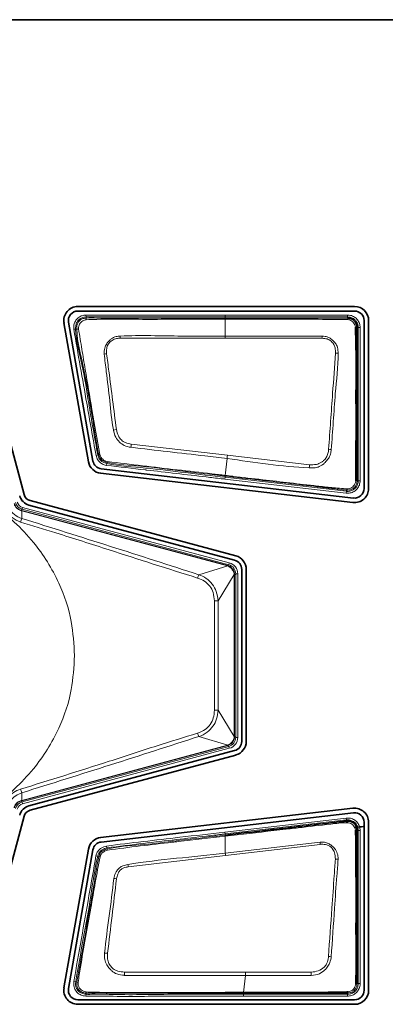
# Model space of a CAD drawing. Header units: millimetres. Extents: x 0 to 1118, y 0 to 864.
# Tile 130 of 200: x 799.18 to 805.65, y 431.66 to 449.07. Entities that reach past the tile are written whole.
import ezdxf

# ---------------------------------------------------------------- set-up
doc = ezdxf.new("R2010")
doc.units = ezdxf.units.MM

msp = doc.modelspace()

# ---------------------------------------------------------------- linework, layer by layer
at = {"color": 7, "linetype": 'Continuous', "lineweight": 35}
for p, q in [((773.486, 449.066), (811.62, 449.066)), ((805.11, 443.996), (800.211, 443.996)), ((800.211, 443.915), (805.11, 443.915)), ((799.259, 440.671), (798.418, 443.811)), ((804.986, 443.791), (804.986, 443.791)), ((805.278, 443.747), (805.278, 440.777)), ((805.358, 440.777), (805.358, 443.747)), ((799.966, 443.704), (800.399, 441.25)), ((800.478, 441.264), (800.045, 443.718)), ((805.09, 440.61), (800.624, 441.127)), ((800.615, 441.047), (805.081, 440.53)), ((799.346, 440.486), (802.986, 439.511)), ((803.007, 439.588), (799.367, 440.564)), ((799.208, 440.394), (799.221, 440.391)), ((803.111, 439.348), (803.111, 436.306)), ((803.191, 436.306), (803.191, 439.348)), ((802.986, 436.144), (799.346, 435.168)), ((799.367, 435.091), (803.007, 436.066)), ((805.081, 435.125), (800.615, 434.608)), ((800.624, 434.528), (805.09, 435.045)), ((798.418, 431.843), (799.259, 434.983)), ((804.967, 434.899), (804.967, 434.899)), ((804.967, 434.899), (804.98, 434.87)), ((805.278, 434.878), (805.278, 431.907)), ((805.358, 431.907), (805.358, 434.878)), ((800.399, 434.404), (799.966, 431.95)), ((800.045, 431.936), (800.478, 434.39)), ((805.153, 432.024), (805.153, 432.024)), ((805.11, 431.739), (800.211, 431.739)), ((802.82, 431.868), (802.82, 431.868)), ((802.82, 431.857), (802.82, 431.868)), ((802.82, 431.857), (802.82, 431.857)), ((800.211, 431.659), (805.11, 431.659))]:
    msp.add_line(p, q, dxfattribs=at)
at = {"color": 7, "linetype": 'Continuous', "lineweight": 18}
for p, q in [((800.354, 443.845), (800.356, 443.811)), ((800.356, 443.811), (800.358, 443.791)), ((802.82, 443.811), (802.82, 443.845)), ((802.82, 443.845), (804.986, 443.845)), ((802.82, 443.791), (802.82, 443.811)), ((804.986, 443.811), (802.82, 443.811)), ((802.82, 443.791), (802.82, 443.77)), ((802.82, 443.473), (802.82, 443.77)), ((804.986, 443.811), (804.986, 443.845)), ((804.986, 443.791), (804.986, 443.811)), ((800.138, 443.593), (800.171, 443.594)), ((800.191, 443.595), (800.171, 443.594)), ((805.174, 443.624), (805.153, 443.624)), ((805.174, 440.915), (805.174, 443.624)), ((805.174, 443.624), (805.207, 443.624)), ((805.207, 443.624), (805.207, 440.915)), ((802.82, 443.436), (802.82, 443.473)), ((804.532, 443.434), (802.82, 443.436)), ((801.158, 441.563), (802.86, 441.366)), ((800.533, 441.362), (800.565, 441.371)), ((800.565, 441.371), (800.585, 441.376)), ((802.821, 441.009), (802.853, 441.309)), ((802.86, 441.366), (804.31, 441.199)), ((800.719, 441.187), (800.726, 441.219)), ((800.73, 441.239), (800.726, 441.219)), ((802.813, 440.944), (802.817, 440.977)), ((804.961, 440.696), (802.813, 440.944)), ((802.82, 440.998), (802.817, 440.977)), ((802.817, 440.977), (804.965, 440.729)), ((802.82, 441.01), (802.821, 441.009)), ((802.82, 440.998), (802.82, 440.998)), ((802.82, 440.998), (802.82, 440.998)), ((805.153, 440.915), (805.174, 440.915)), ((805.174, 440.915), (805.207, 440.915)), ((804.965, 440.729), (804.961, 440.696)), ((804.965, 440.729), (804.967, 440.749)), ((799.233, 440.443), (799.225, 440.411)), ((799.233, 440.443), (802.892, 439.463)), ((799.225, 440.411), (799.208, 440.394)), ((799.219, 440.384), (799.221, 440.391)), ((799.219, 440.384), (799.22, 440.249)), ((802.861, 439.408), (799.219, 440.384)), ((799.221, 440.391), (802.863, 439.415)), ((802.884, 439.431), (799.225, 440.411)), ((802.352, 439.254), (802.863, 439.408)), ((802.861, 439.408), (802.863, 439.415)), ((802.863, 439.415), (802.884, 439.431)), ((802.892, 439.463), (802.884, 439.431)), ((802.98, 439.256), (802.692, 438.791)), ((802.98, 436.394), (802.98, 439.254)), ((802.98, 439.254), (802.986, 439.254)), ((803.007, 439.27), (802.986, 439.254)), ((802.986, 439.254), (802.986, 436.394)), ((803.007, 436.378), (803.007, 439.27)), ((803.041, 439.27), (803.007, 439.27)), ((803.041, 439.27), (803.041, 436.378)), ((802.692, 438.791), (802.692, 436.857)), ((802.692, 436.857), (802.98, 436.392)), ((799.219, 435.263), (802.861, 436.239)), ((802.863, 436.24), (802.352, 436.393)), ((802.861, 436.239), (802.863, 436.233)), ((802.98, 436.394), (802.986, 436.394)), ((802.986, 436.394), (803.007, 436.378)), ((803.041, 436.378), (803.007, 436.378)), ((802.863, 436.233), (799.221, 435.257)), ((799.225, 435.237), (802.884, 436.217)), ((802.892, 436.185), (799.233, 435.204)), ((802.884, 436.217), (802.863, 436.233)), ((802.884, 436.217), (802.892, 436.185)), ((799.22, 435.398), (799.219, 435.263)), ((799.221, 435.257), (799.208, 435.253)), ((799.208, 435.253), (799.225, 435.237)), ((799.219, 435.263), (799.221, 435.257)), ((799.225, 435.237), (799.233, 435.204)), ((802.813, 434.704), (804.961, 434.952)), ((804.965, 434.919), (802.817, 434.671)), ((804.965, 434.919), (804.961, 434.952)), ((804.967, 434.899), (804.965, 434.919)), ((802.817, 434.671), (802.813, 434.704)), ((802.82, 434.65), (802.817, 434.671)), ((805.174, 434.733), (805.153, 434.733)), ((805.174, 432.024), (805.174, 434.733)), ((805.174, 434.733), (805.207, 434.733)), ((805.207, 434.733), (805.207, 432.024)), ((802.82, 434.65), (802.82, 434.65)), ((802.82, 434.331), (802.82, 434.631)), ((802.82, 434.331), (804.499, 434.525)), ((800.717, 434.457), (800.726, 434.425)), ((800.726, 434.425), (800.731, 434.405)), ((804.502, 434.487), (802.824, 434.291)), ((800.532, 434.285), (800.565, 434.276)), ((800.585, 434.271), (800.565, 434.276)), ((802.824, 434.291), (801.104, 434.088)), ((800.14, 432.06), (800.173, 432.055)), ((803.144, 431.868), (803.178, 432.17)), ((803.178, 432.227), (804.342, 432.227)), ((800.173, 432.055), (800.194, 432.053)), ((805.153, 432.024), (805.174, 432.024)), ((805.174, 432.024), (805.207, 432.024)), ((800.353, 431.803), (800.356, 431.836)), ((800.358, 431.856), (800.356, 431.836)), ((803.143, 431.857), (803.143, 431.836)), ((803.143, 431.836), (804.986, 431.836)), ((803.143, 431.803), (803.143, 431.836)), ((804.986, 431.803), (803.143, 431.803)), ((804.986, 431.836), (804.986, 431.857)), ((804.986, 431.836), (804.986, 431.803))]:
    msp.add_line(p, q, dxfattribs=at)
at = {"color": 7, "linetype": 'Continuous', "lineweight": 18, "flags": 128}
for points in [[(802.82, 443.811), (802.753, 443.811), (802.486, 443.811), (801.42, 443.811), (801.202, 443.811), (800.356, 443.811)], [(802.82, 443.436), (802.686, 443.436), (802.153, 443.436), (801.62, 443.436), (800.961, 443.436)]]:
    msp.add_lwpolyline(points, dxfattribs=at)
at = {"color": 7, "linetype": 'Continuous', "lineweight": 35, "flags": 128}
msp.add_lwpolyline([(803.143, 431.857), (802.981, 431.857), (802.82, 431.857)], dxfattribs=at)
at = {"color": 7, "linetype": 'Continuous', "lineweight": 35}
for centre, radius, start, end in [((800.211, 443.747), 0.248, 90, 190), ((800.211, 443.747), 0.168, 90, 190), ((805.11, 443.747), 0.248, 360, 90), ((805.11, 443.747), 0.168, 0, 90), ((800.644, 441.293), 0.248, 190, 263.3982), ((800.644, 441.293), 0.168, 190, 263.3982), ((805.11, 440.777), 0.248, 263.3982, 360), ((805.11, 440.777), 0.168, 263.3982, 0), ((799.406, 440.71), 0.232, 195, 255), ((799.406, 440.71), 0.152, 195, 255), ((802.943, 439.348), 0.248, 360, 75), ((802.943, 439.348), 0.168, 360, 75), ((802.943, 436.306), 0.168, 285, 0), ((802.943, 436.306), 0.248, 285, 0), ((799.406, 434.944), 0.232, 105, 165), ((799.406, 434.944), 0.152, 105, 165), ((805.11, 434.878), 0.248, 0, 96.6018), ((805.11, 434.878), 0.168, 0, 96.6018), ((800.644, 434.361), 0.248, 96.6018, 170), ((800.644, 434.361), 0.168, 96.6018, 170), ((800.211, 431.907), 0.248, 170, 270), ((800.211, 431.907), 0.168, 170, 270), ((805.11, 431.907), 0.248, 270, 0), ((805.11, 431.907), 0.168, 270, 0)]:
    msp.add_arc(centre, radius, start, end, dxfattribs=at)
at = {"color": 7, "linetype": 'Continuous', "lineweight": 18}
for centre, radius, start, end in [((800.451, 443.772), 0.0951, 168.6235, 186.6908), ((804.943, 443.767), 0.0491, 356.2223, 29.6339), ((800.225, 443.419), 0.179, 90.2816, 100.808), ((805.128, 443.58), 0.0507, 60.0257, 93.9529), ((790.945, 443.034), 10.024, 2.2984, 2.512), ((812.959, 443.031), 8.437, 177.0085, 177.2615), ((800.773, 442.67), 0.494, 96.1227, 101.1687), ((804.771, 442.712), 0.461, 84.2422, 90.035), ((801.032, 441.067), 0.768, 100.4616, 104.4795), ((807.32, 440.666), 6.227, 171.7214, 172.2533), ((804.539, 440.387), 1.091, 81.6999, 84.1833), ((800.576, 441.464), 0.0879, 275.429, 286.1456), ((811.902, 440.315), 9.103, 173.3692, 173.732), ((800.824, 441.234), 0.0947, 166.9114, 176.7431), ((825.864, 439.99), 21.587, 176.7896, 176.9418), ((804.949, 440.772), 0.0297, 307.5622, 355.8463), ((805.132, 440.958), 0.0477, 266.7198, 296.8819), ((799.796, 440.018), 0.621, 158.1023, 164.3963), ((799.201, 440.389), 0.00907, 347.7691, 36.5329), ((802.882, 439.403), 0.0199, 145.3713, 165.1344), ((802.855, 439.045), 0.545, 157.4304, 164.044), ((802.98, 439.276), 0.0199, 269.8656, 289.6287), ((802.62, 442.056), 3.266, 270.1461, 271.2714), ((802.62, 433.592), 3.266, 88.7286, 89.8539), ((802.855, 436.602), 0.545, 195.956, 202.5696), ((802.882, 436.245), 0.0199, 194.8656, 214.6287), ((802.98, 436.372), 0.0199, 70.3713, 90.1344), ((799.796, 435.63), 0.621, 195.6037, 201.8977), ((799.201, 435.259), 0.00907, 323.4671, 12.2309), ((805.127, 434.686), 0.0533, 60.3808, 94.072), ((799.148, 434.078), 5.369, 4.3625, 4.7701), ((800.849, 434.416), 0.119, 185.276, 195.5567), ((799.197, 433.866), 3.652, 6.674, 7.3075), ((800.578, 434.172), 0.0997, 74.1733, 86.1983), ((804.759, 433.758), 0.469, 82.9523, 88.7451), ((798.449, 433.643), 2.693, 9.5285, 10.4293), ((800.798, 433.374), 0.512, 79.101, 84.5398), ((800.654, 431.508), 1.056, 85.5367, 88.2506), ((804.521, 431.325), 1.186, 81.6111, 83.8936), ((824.356, 430.884), 23.356, 176.7012, 176.8415), ((754.799, 430.889), 49.561, 1.481, 1.5474), ((800.221, 432.111), 0.0645, 244.7321, 264.9915), ((800.4, 431.87), 0.0443, 171.8589, 198.4371), ((804.967, 431.878), 0.0288, 313.199, 2.224)]:
    msp.add_arc(centre, radius, start, end, dxfattribs=at)
for centre, major_axis, ratio, start_param, end_param in [((799.268, 440.572), (0.118, 0.118), 0.999878, 2.618082, 3.665103), ((799.268, 440.572), (-0.0943, -0.0943), 0.999797, 5.759674, 6.806696), ((802.832, 439.309), (0.0587, 0.0862), 0.954922, 0.304434, 0.321769), ((802.816, 439.251), (0.096, 0.142), 0.972579, 0.306155, 0.32349), ((802.84, 439.27), (0.132, 0.101), 0.999661, 5.628804, 6.937567), ((802.84, 439.27), (0.159, 0.122), 0.999758, 5.628804, 6.937567), ((802.876, 439.251), (0.0984, 0.0344), 0.954922, 5.961416, 5.978751), ((802.816, 439.251), (0.162, 0.056), 0.972579, 5.959695, 5.97703), ((802.832, 436.339), (-0.0587, 0.0862), 0.954922, 2.819823, 2.837158), ((802.84, 436.378), (0.132, -0.101), 0.999661, 5.628804, 6.937567), ((802.84, 436.378), (0.159, -0.122), 0.999758, 5.628804, 6.937567), ((802.876, 436.397), (0.0984, -0.0344), 0.954922, 0.304434, 0.321769), ((802.816, 436.397), (0.162, -0.056), 0.972579, 0.306155, 0.32349), ((802.816, 436.397), (-0.096, 0.142), 0.972579, 2.818102, 2.835437), ((799.268, 435.076), (0.118, -0.118), 0.999878, 2.618082, 3.665103), ((799.268, 435.076), (-0.0943, 0.0943), 0.999797, 5.759674, 6.806696)]:
    msp.add_ellipse(centre, major_axis=major_axis, ratio=ratio, start_param=start_param, end_param=end_param, dxfattribs=at)
for points, knots in [([(800.138, 443.593), (800.138, 443.613), (800.138, 443.656), (800.155, 443.724), (800.202, 443.786), (800.265, 443.83), (800.32, 443.842), (800.348, 443.844), (800.354, 443.845)], [0, 0, 0, 0, 0.156991, 0.351979, 0.549313, 0.775672, 0.949589, 1, 1, 1, 1]), ([(800.356, 443.811), (800.356, 443.811), (800.332, 443.81), (800.283, 443.802), (800.226, 443.762), (800.186, 443.709), (800.171, 443.65), (800.171, 443.612), (800.171, 443.594)], [0, 0, 0, 0, 0.000062, 0.226257, 0.448604, 0.641898, 0.834219, 1, 1, 1, 1]), ([(800.191, 443.595), (800.191, 443.595), (800.191, 443.612), (800.191, 443.648), (800.206, 443.702), (800.241, 443.747), (800.292, 443.783), (800.335, 443.789), (800.358, 443.791), (800.358, 443.791)], [0, 0, 0, 0, 0.000069, 0.181862, 0.36744, 0.566113, 0.762287, 0.999931, 1, 1, 1, 1]), ([(800.357, 443.761), (800.337, 443.757), (800.304, 443.749), (800.266, 443.719), (800.24, 443.686), (800.226, 443.644), (800.225, 443.614), (800.224, 443.598)], [0, 0, 0, 0, 0.254503, 0.434183, 0.616241, 0.792354, 1, 1, 1, 1]), ([(800.354, 443.845), (800.637, 443.845), (801.202, 443.845), (802.023, 443.845), (802.563, 443.845), (802.82, 443.845)], [0, 0, 0, 0, 0.343799, 0.687599, 1, 1, 1, 1]), ([(802.82, 443.77), (802.775, 443.77), (802.553, 443.77), (801.975, 443.77), (801.263, 443.767), (800.664, 443.773), (800.421, 443.764), (800.357, 443.761)], [0, 0, 0, 0, 0.0541339, 0.2706694, 0.7037404, 0.9219224, 1, 1, 1, 1]), ([(800.358, 443.791), (800.358, 443.791), (800.422, 443.796), (800.732, 443.784), (801.288, 443.794), (802.044, 443.79), (802.555, 443.791), (802.82, 443.791)], [0, 0, 0, 0, 0.000008, 0.077922, 0.377558, 0.677759, 1, 1, 1, 1]), ([(802.82, 443.791), (803.071, 443.791), (803.396, 443.791), (803.92, 443.791), (804.39, 443.791), (804.787, 443.791), (804.986, 443.791)], [0, 0, 0, 0, 0.348076, 0.450575, 0.724495, 1, 1, 1, 1]), ([(804.992, 443.764), (804.791, 443.766), (804.392, 443.771), (803.796, 443.769), (803.273, 443.77), (802.947, 443.77), (802.82, 443.77)], [0, 0, 0, 0, 0.2776165, 0.5507299, 0.8238653, 1, 1, 1, 1]), ([(804.986, 443.845), (805.003, 443.844), (805.045, 443.841), (805.108, 443.813), (805.163, 443.763), (805.2, 443.697), (805.205, 443.648), (805.207, 443.624)], [0, 0, 0, 0, 0.148542, 0.362996, 0.577594, 0.792489, 1, 1, 1, 1]), ([(805.174, 443.624), (805.172, 443.644), (805.168, 443.686), (805.137, 443.742), (805.089, 443.785), (805.036, 443.808), (805.001, 443.81), (804.986, 443.811)], [0, 0, 0, 0, 0.207525, 0.422406, 0.636965, 0.851374, 1, 1, 1, 1]), ([(805.125, 443.631), (805.122, 443.644), (805.116, 443.673), (805.093, 443.71), (805.06, 443.74), (805.025, 443.759), (805.002, 443.762), (804.992, 443.764)], [0, 0, 0, 0, 0.209213, 0.424915, 0.643298, 0.861018, 1, 1, 1, 1]), ([(800.533, 441.362), (800.478, 441.67), (800.385, 442.194), (800.255, 442.938), (800.177, 443.374), (800.138, 443.593)], [0, 0, 0, 0, 0.413035, 0.70499, 1, 1, 1, 1]), ([(800.171, 443.594), (800.171, 443.594), (800.178, 443.373), (800.303, 442.943), (800.413, 442.2), (800.509, 441.677), (800.565, 441.371)], [0, 0, 0, 0, 0.0000089, 0.2939523, 0.5868623, 1, 1, 1, 1]), ([(800.585, 441.376), (800.585, 441.376), (800.535, 441.561), (800.507, 441.83), (800.414, 442.33), (800.337, 442.883), (800.199, 443.352), (800.191, 443.595), (800.191, 443.595)], [0, 0, 0, 0, 0.000009, 0.254881, 0.357627, 0.676791, 0.999991, 1, 1, 1, 1]), ([(800.224, 443.598), (800.244, 443.479), (800.283, 443.24), (800.36, 442.765), (800.464, 442.144), (800.553, 441.644), (800.601, 441.379)], [0, 0, 0, 0, 0.161169, 0.322293, 0.641919, 1, 1, 1, 1]), ([(800.677, 443.154), (800.677, 443.19), (800.677, 443.255), (800.718, 443.335), (800.761, 443.387), (800.814, 443.434), (800.88, 443.467), (800.936, 443.471), (800.959, 443.473)], [0, 0, 0, 0, 0.2230037, 0.4033897, 0.550618, 0.6497952, 0.8501196, 1, 1, 1, 1]), ([(800.961, 443.436), (800.94, 443.434), (800.89, 443.431), (800.83, 443.406), (800.779, 443.37), (800.741, 443.323), (800.717, 443.249), (800.719, 443.192), (800.72, 443.161)], [0, 0, 0, 0, 0.152632, 0.353534, 0.453266, 0.597218, 0.776209, 1, 1, 1, 1]), ([(800.959, 443.473), (800.96, 443.473), (801.323, 443.489), (801.944, 443.468), (802.563, 443.472), (802.82, 443.473)], [0, 0, 0, 0, 0.000392, 0.586904, 1, 1, 1, 1]), ([(802.82, 443.473), (802.934, 443.473), (803.505, 443.474), (804.076, 443.472), (804.534, 443.471)], [0, 0, 0, 0, 0.199885, 1, 1, 1, 1]), ([(804.771, 443.172), (804.77, 443.203), (804.77, 443.256), (804.749, 443.317), (804.713, 443.366), (804.663, 443.412), (804.592, 443.431), (804.548, 443.433), (804.532, 443.434)], [0, 0, 0, 0, 0.226459, 0.389111, 0.469736, 0.677982, 0.876922, 1, 1, 1, 1]), ([(804.534, 443.471), (804.534, 443.471), (804.552, 443.471), (804.593, 443.467), (804.641, 443.455), (804.696, 443.422), (804.734, 443.385), (804.781, 443.336), (804.799, 443.299), (804.815, 443.241), (804.816, 443.204), (804.817, 443.17)], [0, 0, 0, 0, 0.001913, 0.114338, 0.267549, 0.319965, 0.527056, 0.610724, 0.758058, 0.782667, 1, 1, 1, 1]), ([(800.84, 441.811), (800.84, 441.811), (800.809, 441.983), (800.781, 442.329), (800.722, 442.776), (800.69, 443.051), (800.677, 443.154)], [0, 0, 0, 0, 0.001469, 0.385805, 0.767703, 1, 1, 1, 1]), ([(800.72, 443.161), (800.734, 443.057), (800.769, 442.783), (800.827, 442.337), (800.871, 441.994), (800.893, 441.822)], [0, 0, 0, 0, 0.232386, 0.615425, 1, 1, 1, 1]), ([(804.649, 441.472), (804.661, 441.637), (804.685, 441.967), (804.726, 442.534), (804.754, 442.936), (804.771, 443.172)], [0, 0, 0, 0, 0.290819, 0.581537, 1, 1, 1, 1]), ([(804.817, 443.17), (804.817, 443.17), (804.818, 442.932), (804.768, 442.53), (804.734, 441.962), (804.709, 441.632), (804.696, 441.466)], [0, 0, 0, 0, 0.00076, 0.418996, 0.709074, 1, 1, 1, 1]), ([(801.15, 441.506), (801.15, 441.506), (801.11, 441.511), (801.035, 441.531), (800.945, 441.597), (800.87, 441.687), (800.851, 441.766), (800.84, 441.811)], [0, 0, 0, 0, 0.001708, 0.259964, 0.483259, 0.711212, 1, 1, 1, 1]), ([(800.893, 441.822), (800.902, 441.783), (800.918, 441.715), (800.977, 441.633), (801.059, 441.583), (801.123, 441.57), (801.158, 441.563)], [0, 0, 0, 0, 0.298081, 0.517996, 0.735793, 1, 1, 1, 1]), ([(802.853, 441.309), (802.723, 441.324), (802.155, 441.389), (801.587, 441.455), (801.15, 441.506)], [0, 0, 0, 0, 0.230284, 1, 1, 1, 1]), ([(804.696, 441.466), (804.696, 441.466), (804.693, 441.439), (804.686, 441.383), (804.655, 441.317), (804.618, 441.272), (804.586, 441.236), (804.538, 441.192), (804.487, 441.164), (804.406, 441.14), (804.353, 441.141), (804.307, 441.142)], [0, 0, 0, 0, 0.001259, 0.143959, 0.299696, 0.377139, 0.45519, 0.553862, 0.722719, 0.757762, 1, 1, 1, 1]), ([(804.31, 441.199), (804.351, 441.198), (804.426, 441.195), (804.51, 441.231), (804.56, 441.267), (804.588, 441.297), (804.616, 441.338), (804.641, 441.397), (804.647, 441.447), (804.649, 441.472)], [0, 0, 0, 0, 0.248655, 0.445661, 0.542881, 0.619011, 0.695163, 0.848449, 1, 1, 1, 1]), ([(800.719, 441.187), (800.704, 441.19), (800.667, 441.199), (800.611, 441.228), (800.557, 441.285), (800.541, 441.335), (800.533, 441.362)], [0, 0, 0, 0, 0.164092, 0.424713, 0.685169, 1, 1, 1, 1]), ([(800.565, 441.371), (800.565, 441.371), (800.571, 441.347), (800.586, 441.303), (800.631, 441.255), (800.68, 441.23), (800.712, 441.222), (800.726, 441.219)], [0, 0, 0, 0, 0.0000851, 0.3202556, 0.5739194, 0.8264958, 1, 1, 1, 1]), ([(800.73, 441.239), (800.73, 441.239), (800.713, 441.243), (800.681, 441.251), (800.637, 441.278), (800.602, 441.32), (800.59, 441.356), (800.585, 441.376), (800.585, 441.376)], [0, 0, 0, 0, 0.000094, 0.235606, 0.472383, 0.703877, 0.999906, 1, 1, 1, 1]), ([(800.601, 441.379), (800.607, 441.36), (800.619, 441.329), (800.651, 441.293), (800.687, 441.268), (800.716, 441.26), (800.732, 441.255)], [0, 0, 0, 0, 0.312993, 0.525768, 0.743338, 1, 1, 1, 1]), ([(804.307, 441.142), (804.306, 441.142), (803.819, 441.168), (803.336, 441.238), (802.853, 441.309)], [0, 0, 0, 0, 0.00107, 1, 1, 1, 1]), ([(800.153, 437.824), (800.141, 438.025), (800.116, 438.466), (799.882, 439.159), (799.43, 439.887), (798.693, 440.557), (797.69, 441.04), (796.52, 441.218), (795.349, 441.04), (794.346, 440.557), (793.61, 439.887), (793.155, 439.159), (792.93, 438.466), (792.866, 437.824), (792.93, 437.182), (793.155, 436.489), (793.61, 435.761), (794.346, 435.091), (795.349, 434.607), (796.52, 434.43), (797.69, 434.607), (798.693, 435.091), (799.43, 435.761), (799.882, 436.489), (800.116, 437.182), (800.141, 437.622), (800.153, 437.824)], [0, 0, 0, 0, 0.027672, 0.060454, 0.099202, 0.144378, 0.19539, 0.25, 0.30461, 0.355622, 0.400798, 0.439546, 0.472328, 0.5, 0.527672, 0.560454, 0.599202, 0.644378, 0.69539, 0.75, 0.80461, 0.855622, 0.900798, 0.939546, 0.972328, 1, 1, 1, 1]), ([(802.813, 440.944), (802.791, 440.947), (802.681, 440.959), (802.217, 441.013), (801.771, 441.064), (801.183, 441.133), (800.948, 441.16), (800.719, 441.187)], [0, 0, 0, 0, 0.031615, 0.158073, 0.663905, 0.67123, 1, 1, 1, 1]), ([(800.726, 441.219), (800.726, 441.219), (800.951, 441.171), (801.419, 441.149), (802.114, 441.056), (802.583, 441.003), (802.817, 440.977)], [0, 0, 0, 0, 0.000009, 0.327782, 0.663882, 1, 1, 1, 1]), ([(802.82, 440.998), (802.57, 441.025), (802.072, 441.081), (801.378, 441.176), (800.925, 441.198), (800.73, 441.239), (800.73, 441.239)], [0, 0, 0, 0, 0.357597, 0.715194, 0.99999, 1, 1, 1, 1]), ([(800.732, 441.255), (800.94, 441.23), (801.352, 441.179), (801.969, 441.108), (802.457, 441.052), (802.741, 441.019), (802.82, 441.01)], [0, 0, 0, 0, 0.298328, 0.592531, 0.886701, 1, 1, 1, 1]), ([(802.82, 441.01), (802.82, 441.006), (802.82, 441.001), (802.82, 440.999), (802.82, 440.998)], [0, 0, 0, 0, 0.604654, 1, 1, 1, 1]), ([(804.967, 440.749), (804.967, 440.749), (804.881, 440.759), (804.704, 440.779), (804.186, 440.84), (803.557, 440.912), (803.015, 440.975), (802.82, 440.998)], [0, 0, 0, 0, 0.000008, 0.122721, 0.243421, 0.72623, 1, 1, 1, 1]), ([(802.821, 441.009), (802.865, 441.004), (803.086, 440.979), (803.628, 440.916), (804.212, 440.848), (804.71, 440.792), (804.888, 440.778), (804.979, 440.77)], [0, 0, 0, 0, 0.061411, 0.307056, 0.753701, 0.873798, 1, 1, 1, 1]), ([(805.207, 440.915), (805.205, 440.889), (805.199, 440.839), (805.16, 440.772), (805.104, 440.723), (805.034, 440.694), (804.985, 440.695), (804.961, 440.696)], [0, 0, 0, 0, 0.206408, 0.406181, 0.606089, 0.806512, 1, 1, 1, 1]), ([(804.965, 440.729), (804.965, 440.729), (804.985, 440.726), (805.027, 440.728), (805.086, 440.752), (805.134, 440.794), (805.167, 440.85), (805.172, 440.893), (805.174, 440.915)], [0, 0, 0, 0, 0.000069, 0.193541, 0.393933, 0.593787, 0.793541, 1, 1, 1, 1]), ([(805.153, 440.915), (805.153, 440.915), (805.153, 440.895), (805.146, 440.856), (805.117, 440.806), (805.074, 440.769), (805.022, 440.749), (804.985, 440.747), (804.967, 440.749), (804.967, 440.749)], [0, 0, 0, 0, 0.000071, 0.215696, 0.41149, 0.608655, 0.804784, 0.999923, 1, 1, 1, 1]), ([(804.979, 440.77), (804.993, 440.772), (805.021, 440.775), (805.061, 440.795), (805.093, 440.824), (805.119, 440.863), (805.125, 440.894), (805.129, 440.91)], [0, 0, 0, 0, 0.191842, 0.387343, 0.580434, 0.776139, 1, 1, 1, 1]), ([(799.198, 440.185), (799.145, 440.207), (799.045, 440.251), (798.935, 440.367), (798.897, 440.458), (798.879, 440.501)], [0, 0, 0, 0, 0.36574, 0.701782, 1, 1, 1, 1]), ([(798.942, 440.524), (798.942, 440.524), (798.955, 440.486), (798.994, 440.409), (799.088, 440.31), (799.173, 440.264), (799.22, 440.249), (799.22, 440.249)], [0, 0, 0, 0, 0.00005, 0.297674, 0.635276, 0.99995, 1, 1, 1, 1]), ([(799.209, 440.387), (799.205, 440.388), (799.184, 440.394), (799.145, 440.415), (799.103, 440.458), (799.089, 440.495), (799.083, 440.514)], [0, 0, 0, 0, 0.066348, 0.367276, 0.687028, 1, 1, 1, 1]), ([(799.09, 440.512), (799.096, 440.495), (799.109, 440.46), (799.148, 440.42), (799.184, 440.401), (799.204, 440.395), (799.208, 440.394)], [0, 0, 0, 0, 0.315839, 0.630493, 0.931818, 1, 1, 1, 1]), ([(799.219, 440.384), (799.219, 440.384), (799.216, 440.385), (799.213, 440.386), (799.209, 440.387)], [0, 0, 0, 0, 0.001998, 1, 1, 1, 1]), ([(799.22, 440.249), (799.743, 440.085), (800.789, 439.757), (801.831, 439.422), (802.352, 439.254)], [0, 0, 0, 0, 0.499906, 1, 1, 1, 1]), ([(802.331, 439.195), (801.808, 439.36), (800.971, 439.625), (799.93, 439.962), (799.405, 440.122), (799.198, 440.185)], [0, 0, 0, 0, 0.50095, 0.80236, 1, 1, 1, 1]), ([(802.98, 439.256), (802.98, 439.256), (802.978, 439.269), (802.971, 439.299), (802.947, 439.344), (802.91, 439.383), (802.879, 439.402), (802.863, 439.408), (802.863, 439.408)], [0, 0, 0, 0, 0.000099, 0.205023, 0.468657, 0.735206, 0.999901, 1, 1, 1, 1]), ([(802.866, 439.414), (802.883, 439.407), (802.919, 439.393), (802.958, 439.352), (802.982, 439.305), (802.985, 439.271), (802.986, 439.257)], [0, 0, 0, 0, 0.2672054, 0.5309258, 0.7921944, 1, 1, 1, 1]), ([(802.628, 438.79), (802.624, 438.84), (802.617, 438.934), (802.551, 439.057), (802.454, 439.148), (802.372, 439.179), (802.331, 439.195)], [0, 0, 0, 0, 0.278433, 0.517723, 0.757717, 1, 1, 1, 1]), ([(802.352, 439.254), (802.352, 439.254), (802.398, 439.239), (802.488, 439.196), (802.598, 439.092), (802.672, 438.953), (802.69, 438.847), (802.692, 438.791), (802.692, 438.791)], [0, 0, 0, 0, 0.000033, 0.240706, 0.482945, 0.724319, 0.999967, 1, 1, 1, 1]), ([(802.628, 436.858), (802.628, 436.902), (802.629, 437.124), (802.631, 437.768), (802.63, 438.368), (802.628, 438.79)], [0, 0, 0, 0, 0.0690018, 0.3450106, 1, 1, 1, 1]), ([(802.331, 436.453), (802.378, 436.471), (802.464, 436.505), (802.56, 436.603), (802.618, 436.723), (802.625, 436.812), (802.628, 436.858)], [0, 0, 0, 0, 0.2746061, 0.510484, 0.7460239, 1, 1, 1, 1]), ([(802.692, 436.857), (802.692, 436.857), (802.691, 436.806), (802.675, 436.706), (802.608, 436.57), (802.5, 436.459), (802.405, 436.411), (802.352, 436.393), (802.352, 436.393)], [0, 0, 0, 0, 0.000033, 0.25119, 0.488485, 0.726814, 0.999967, 1, 1, 1, 1]), ([(799.198, 435.463), (799.721, 435.625), (800.53, 435.876), (801.568, 436.218), (802.093, 436.379), (802.331, 436.453)], [0, 0, 0, 0, 0.499028, 0.772399, 1, 1, 1, 1]), ([(802.352, 436.393), (801.831, 436.226), (800.789, 435.89), (799.743, 435.562), (799.22, 435.398)], [0, 0, 0, 0, 0.500078, 1, 1, 1, 1]), ([(802.863, 436.24), (802.863, 436.24), (802.878, 436.246), (802.907, 436.263), (802.945, 436.3), (802.97, 436.345), (802.978, 436.377), (802.98, 436.392), (802.98, 436.392)], [0, 0, 0, 0, 0.000099, 0.243996, 0.508611, 0.774308, 0.999901, 1, 1, 1, 1]), ([(802.986, 436.391), (802.985, 436.375), (802.981, 436.34), (802.955, 436.292), (802.916, 436.253), (802.882, 436.24), (802.866, 436.234)], [0, 0, 0, 0, 0.228379, 0.491504, 0.753433, 1, 1, 1, 1]), ([(798.879, 435.147), (798.902, 435.2), (798.947, 435.3), (799.065, 435.409), (799.155, 435.446), (799.198, 435.463)], [0, 0, 0, 0, 0.371944, 0.704128, 1, 1, 1, 1]), ([(799.22, 435.398), (799.22, 435.398), (799.182, 435.386), (799.105, 435.348), (799.005, 435.256), (798.958, 435.171), (798.942, 435.124), (798.942, 435.124)], [0, 0, 0, 0, 0.00005, 0.294628, 0.628272, 0.99995, 1, 1, 1, 1]), ([(799.083, 435.134), (799.084, 435.138), (799.09, 435.16), (799.111, 435.198), (799.154, 435.24), (799.191, 435.254), (799.209, 435.261)], [0, 0, 0, 0, 0.066348, 0.367276, 0.687028, 1, 1, 1, 1]), ([(799.208, 435.253), (799.191, 435.247), (799.156, 435.234), (799.116, 435.195), (799.097, 435.16), (799.091, 435.139), (799.09, 435.136)], [0, 0, 0, 0, 0.315839, 0.630493, 0.931818, 1, 1, 1, 1]), ([(799.209, 435.261), (799.213, 435.262), (799.216, 435.262), (799.219, 435.263), (799.219, 435.263)], [0, 0, 0, 0, 0.998002, 1, 1, 1, 1]), ([(804.98, 434.87), (804.954, 434.87), (804.88, 434.868), (804.615, 434.835), (804.279, 434.799), (803.704, 434.732), (803.249, 434.68), (802.891, 434.639), (802.82, 434.631)], [0, 0, 0, 0, 0.0354295, 0.1023328, 0.368564, 0.5017061, 0.9010714, 1, 1, 1, 1]), ([(804.961, 434.952), (804.987, 434.953), (805.038, 434.953), (805.109, 434.921), (805.164, 434.871), (805.2, 434.805), (805.205, 434.756), (805.207, 434.733)], [0, 0, 0, 0, 0.209345, 0.409215, 0.609199, 0.809715, 1, 1, 1, 1]), ([(805.174, 434.733), (805.172, 434.753), (805.168, 434.794), (805.137, 434.85), (805.09, 434.893), (805.03, 434.92), (804.987, 434.919), (804.965, 434.919)], [0, 0, 0, 0, 0.190329, 0.390812, 0.590745, 0.790603, 1, 1, 1, 1]), ([(805.123, 434.74), (805.121, 434.753), (805.115, 434.781), (805.092, 434.817), (805.061, 434.846), (805.023, 434.866), (804.994, 434.869), (804.98, 434.87)], [0, 0, 0, 0, 0.196747, 0.396314, 0.594795, 0.793198, 1, 1, 1, 1]), ([(800.717, 434.457), (800.934, 434.484), (801.367, 434.537), (802.066, 434.617), (802.548, 434.673), (802.813, 434.704)], [0, 0, 0, 0, 0.310081, 0.620158, 1, 1, 1, 1]), ([(802.817, 434.671), (802.795, 434.668), (802.685, 434.655), (802.398, 434.622), (801.938, 434.569), (801.351, 434.502), (800.941, 434.451), (800.726, 434.425)], [0, 0, 0, 0, 0.0316564, 0.1582819, 0.411533, 0.6914007, 1, 1, 1, 1]), ([(800.731, 434.405), (800.731, 434.405), (800.92, 434.453), (801.309, 434.465), (801.879, 434.544), (802.382, 434.599), (802.695, 434.636), (802.82, 434.65)], [0, 0, 0, 0, 0.00001, 0.278384, 0.550027, 0.821735, 1, 1, 1, 1]), ([(802.82, 434.631), (802.82, 434.631), (802.542, 434.601), (802.23, 434.564), (801.728, 434.505), (801.309, 434.46), (800.928, 434.409), (800.735, 434.384)], [0, 0, 0, 0, 0.00001, 0.3983, 0.449701, 0.721811, 1, 1, 1, 1]), ([(802.82, 434.65), (802.82, 434.649), (802.82, 434.647), (802.82, 434.638), (802.82, 434.632), (802.82, 434.631)], [0, 0, 0, 0, 0.49909, 0.942114, 1, 1, 1, 1]), ([(804.499, 434.525), (804.499, 434.525), (804.508, 434.525), (804.549, 434.528), (804.594, 434.521), (804.647, 434.501), (804.688, 434.477), (804.749, 434.428), (804.801, 434.352), (804.817, 434.276), (804.817, 434.232), (804.816, 434.223)], [0, 0, 0, 0, 0.001347, 0.054783, 0.25102, 0.264576, 0.400928, 0.539476, 0.736893, 0.941814, 1, 1, 1, 1]), ([(800.532, 434.285), (800.535, 434.296), (800.544, 434.328), (800.572, 434.379), (800.632, 434.43), (800.686, 434.447), (800.717, 434.457)], [0, 0, 0, 0, 0.129453, 0.379353, 0.628058, 1, 1, 1, 1]), ([(800.726, 434.425), (800.726, 434.425), (800.697, 434.418), (800.651, 434.4), (800.598, 434.357), (800.575, 434.314), (800.567, 434.287), (800.565, 434.276)], [0, 0, 0, 0, 0.000086, 0.384562, 0.625657, 0.864938, 1, 1, 1, 1]), ([(800.585, 434.271), (800.585, 434.271), (800.587, 434.28), (800.594, 434.307), (800.616, 434.347), (800.666, 434.384), (800.706, 434.399), (800.731, 434.405), (800.731, 434.405)], [0, 0, 0, 0, 0.000095, 0.130179, 0.395684, 0.633012, 0.999905, 1, 1, 1, 1]), ([(800.735, 434.384), (800.712, 434.376), (800.677, 434.364), (800.64, 434.335), (800.627, 434.317), (800.623, 434.309), (800.623, 434.309)], [0, 0, 0, 0, 0.514087, 0.807932, 0.999855, 1, 1, 1, 1]), ([(801.097, 434.13), (801.097, 434.13), (801.667, 434.226), (802.246, 434.26), (802.82, 434.331), (802.82, 434.331)], [0, 0, 0, 0, 0.000634, 0.999988, 1, 1, 1, 1]), ([(804.769, 434.226), (804.767, 434.264), (804.764, 434.331), (804.722, 434.408), (804.673, 434.456), (804.608, 434.483), (804.549, 434.49), (804.51, 434.487), (804.502, 434.487)], [0, 0, 0, 0, 0.26184, 0.460052, 0.594473, 0.72855, 0.940791, 1, 1, 1, 1]), ([(800.14, 432.06), (800.185, 432.313), (800.274, 432.82), (800.405, 433.562), (800.491, 434.05), (800.532, 434.285)], [0, 0, 0, 0, 0.3416635, 0.6833271, 1, 1, 1, 1]), ([(800.565, 434.276), (800.565, 434.276), (800.506, 434.046), (800.447, 433.553), (800.304, 432.815), (800.217, 432.309), (800.173, 432.055)], [0, 0, 0, 0, 0.0000088, 0.3161044, 0.6583949, 1, 1, 1, 1]), ([(800.194, 432.053), (800.194, 432.053), (800.205, 432.142), (800.293, 432.577), (800.385, 433.166), (800.509, 433.815), (800.546, 434.122), (800.585, 434.271), (800.585, 434.271)], [0, 0, 0, 0, 0.0000089, 0.119309, 0.5902988, 0.7940333, 0.9999911, 1, 1, 1, 1]), ([(800.605, 434.268), (800.576, 434.116), (800.519, 433.813), (800.407, 433.162), (800.298, 432.575), (800.229, 432.136), (800.216, 432.047)], [0, 0, 0, 0, 0.205801, 0.409336, 0.880013, 1, 1, 1, 1]), ([(800.623, 434.309), (800.623, 434.309), (800.62, 434.304), (800.613, 434.291), (800.608, 434.276), (800.605, 434.268)], [0, 0, 0, 0, 0.000443, 0.40961, 1, 1, 1, 1]), ([(804.647, 432.504), (804.667, 432.789), (804.7, 433.268), (804.742, 433.842), (804.762, 434.13), (804.769, 434.226)], [0, 0, 0, 0, 0.496898, 0.831901, 1, 1, 1, 1]), ([(804.816, 434.223), (804.816, 434.223), (804.814, 434.125), (804.786, 433.837), (804.75, 433.262), (804.715, 432.784), (804.694, 432.498)], [0, 0, 0, 0, 0.000487, 0.169203, 0.503155, 1, 1, 1, 1]), ([(800.846, 433.884), (800.847, 433.884), (800.853, 433.917), (800.868, 433.965), (800.907, 434.026), (800.948, 434.075), (801.015, 434.115), (801.067, 434.125), (801.097, 434.13)], [0, 0, 0, 0, 0.00355, 0.262469, 0.393053, 0.580016, 0.764405, 1, 1, 1, 1]), ([(801.104, 434.088), (801.077, 434.084), (801.032, 434.076), (800.973, 434.046), (800.94, 434.004), (800.911, 433.949), (800.901, 433.906), (800.895, 433.877)], [0, 0, 0, 0, 0.250201, 0.42051, 0.594738, 0.728296, 1, 1, 1, 1]), ([(800.686, 432.564), (800.686, 432.564), (800.702, 432.786), (800.774, 433.224), (800.822, 433.664), (800.846, 433.884)], [0, 0, 0, 0, 0.000827, 0.500349, 1, 1, 1, 1]), ([(800.895, 433.877), (800.869, 433.658), (800.819, 433.22), (800.764, 432.781), (800.736, 432.561)], [0, 0, 0, 0, 0.499577, 1, 1, 1, 1]), ([(801.035, 432.171), (801.035, 432.171), (800.99, 432.173), (800.909, 432.184), (800.824, 432.236), (800.767, 432.296), (800.718, 432.36), (800.681, 432.456), (800.684, 432.527), (800.686, 432.564)], [0, 0, 0, 0, 0.002459, 0.22625, 0.406164, 0.495118, 0.643227, 0.812703, 1, 1, 1, 1]), ([(800.736, 432.561), (800.734, 432.528), (800.73, 432.465), (800.758, 432.381), (800.796, 432.322), (800.849, 432.276), (800.927, 432.237), (800.998, 432.231), (801.038, 432.228)], [0, 0, 0, 0, 0.194137, 0.3600271, 0.5059452, 0.5922495, 0.7664029, 1, 1, 1, 1]), ([(804.342, 432.227), (804.384, 432.232), (804.467, 432.242), (804.545, 432.292), (804.595, 432.341), (804.629, 432.396), (804.642, 432.458), (804.647, 432.498), (804.647, 432.504)], [0, 0, 0, 0, 0.2780101, 0.5442232, 0.5854572, 0.737591, 0.9626885, 1, 1, 1, 1]), ([(804.694, 432.498), (804.694, 432.497), (804.694, 432.491), (804.688, 432.447), (804.668, 432.377), (804.627, 432.315), (804.58, 432.258), (804.535, 432.224), (804.45, 432.182), (804.393, 432.175), (804.343, 432.17)], [0, 0, 0, 0, 0.001548, 0.034178, 0.254052, 0.411597, 0.454822, 0.677529, 0.721807, 1, 1, 1, 1]), ([(800.353, 431.803), (800.338, 431.805), (800.296, 431.81), (800.233, 431.835), (800.173, 431.89), (800.141, 431.96), (800.136, 432.02), (800.139, 432.051), (800.14, 432.06)], [0, 0, 0, 0, 0.11954, 0.333076, 0.527763, 0.752347, 0.927472, 1, 1, 1, 1]), ([(803.178, 432.17), (803.178, 432.17), (803.057, 432.17), (802.343, 432.171), (801.628, 432.171), (801.035, 432.171)], [0, 0, 0, 0, 0.000009, 0.169835, 1, 1, 1, 1]), ([(801.038, 432.228), (801.63, 432.228), (802.344, 432.228), (803.057, 432.227), (803.178, 432.227)], [0, 0, 0, 0, 0.829941, 1, 1, 1, 1]), ([(804.343, 432.17), (804.343, 432.17), (804.318, 432.169), (804.197, 432.171), (803.979, 432.17), (803.616, 432.17), (803.349, 432.17), (803.178, 432.17)], [0, 0, 0, 0, 0.000687, 0.06449, 0.312291, 0.560873, 1, 1, 1, 1]), ([(800.173, 432.055), (800.173, 432.055), (800.17, 432.029), (800.17, 431.977), (800.201, 431.91), (800.252, 431.864), (800.306, 431.843), (800.343, 431.838), (800.356, 431.836)], [0, 0, 0, 0, 0.0000621, 0.2493127, 0.4709505, 0.6594933, 0.8748115, 1, 1, 1, 1]), ([(800.358, 431.856), (800.358, 431.856), (800.353, 431.857), (800.325, 431.86), (800.284, 431.871), (800.239, 431.901), (800.207, 431.942), (800.189, 431.996), (800.191, 432.035), (800.194, 432.053), (800.194, 432.053)], [0, 0, 0, 0, 0.000069, 0.054536, 0.282929, 0.437207, 0.600817, 0.815435, 0.999931, 1, 1, 1, 1]), ([(800.216, 432.047), (800.216, 432.031), (800.216, 431.998), (800.233, 431.955), (800.257, 431.923), (800.292, 431.896), (800.327, 431.883), (800.351, 431.878), (800.356, 431.877)], [0, 0, 0, 0, 0.19976, 0.402451, 0.548016, 0.693005, 0.938214, 1, 1, 1, 1]), ([(805.153, 432.024), (805.152, 432.009), (805.15, 431.976), (805.127, 431.928), (805.089, 431.888), (805.04, 431.862), (805.004, 431.858), (804.986, 431.857)], [0, 0, 0, 0, 0.166449, 0.379587, 0.592789, 0.79666, 1, 1, 1, 1]), ([(804.986, 431.836), (805.006, 431.838), (805.048, 431.842), (805.103, 431.873), (805.147, 431.92), (805.17, 431.973), (805.173, 432.009), (805.174, 432.024)], [0, 0, 0, 0, 0.204644, 0.419724, 0.634459, 0.849054, 1, 1, 1, 1]), ([(805.207, 432.024), (805.206, 432.006), (805.203, 431.964), (805.175, 431.901), (805.124, 431.846), (805.058, 431.81), (805.01, 431.805), (804.986, 431.803)], [0, 0, 0, 0, 0.150919, 0.365544, 0.580304, 0.795387, 1, 1, 1, 1]), ([(804.995, 431.879), (805.008, 431.881), (805.036, 431.887), (805.073, 431.91), (805.104, 431.943), (805.123, 431.979), (805.127, 432.005), (805.129, 432.015)], [0, 0, 0, 0, 0.193166, 0.407369, 0.628455, 0.842424, 1, 1, 1, 1]), ([(805.153, 432.024), (805.153, 432.023), (805.152, 432.021), (805.147, 432.019), (805.139, 432.017), (805.132, 432.016), (805.129, 432.015)], [0, 0, 0, 0, 0.250053, 0.50007, 0.750052, 1, 1, 1, 1]), ([(803.143, 431.803), (802.719, 431.804), (801.927, 431.806), (801.044, 431.795), (800.537, 431.805), (800.399, 431.803), (800.353, 431.803)], [0, 0, 0, 0, 0.455453, 0.851291, 0.950252, 1, 1, 1, 1]), ([(800.356, 431.877), (800.41, 431.875), (800.568, 431.871), (801.139, 431.864), (801.906, 431.869), (802.569, 431.869), (802.82, 431.868)], [0, 0, 0, 0, 0.0661642, 0.1924748, 0.6951687, 1, 1, 1, 1]), ([(800.356, 431.836), (800.356, 431.836), (800.401, 431.832), (800.538, 431.843), (801.043, 431.821), (801.927, 431.843), (802.719, 431.838), (803.143, 431.836)], [0, 0, 0, 0, 0.000007, 0.048702, 0.147656, 0.544031, 1, 1, 1, 1]), ([(802.82, 431.857), (802.57, 431.857), (802.072, 431.856), (801.409, 431.86), (800.891, 431.851), (800.569, 431.864), (800.411, 431.851), (800.358, 431.856), (800.358, 431.856)], [0, 0, 0, 0, 0.303782, 0.607563, 0.808009, 0.934677, 0.999992, 1, 1, 1, 1])]:
    msp.add_open_spline(points, degree=3, knots=knots, dxfattribs=at)
at = {"color": 7, "linetype": 'Continuous', "lineweight": 35}
for points, knots in [([(804.986, 443.791), (804.986, 443.791), (804.999, 443.791), (805.031, 443.787), (805.078, 443.767), (805.12, 443.729), (805.148, 443.679), (805.152, 443.642), (805.153, 443.624)], [0, 0, 0, 0, 0.000076, 0.148616, 0.362288, 0.576347, 0.788356, 1, 1, 1, 1]), ([(805.129, 440.91), (805.13, 440.957), (805.133, 441.05), (805.133, 441.234), (805.134, 441.554), (805.135, 441.982), (805.133, 442.625), (805.139, 443.165), (805.127, 443.551), (805.125, 443.631)], [0, 0, 0, 0, 0.052067, 0.10243, 0.203216, 0.404615, 0.573842, 0.912598, 1, 1, 1, 1]), ([(805.153, 443.624), (805.153, 443.547), (805.153, 443.162), (805.153, 442.625), (805.153, 441.982), (805.153, 441.554), (805.153, 441.235), (805.153, 441.052), (805.153, 440.96), (805.153, 440.915), (805.153, 440.915)], [0, 0, 0, 0, 0.085615, 0.425541, 0.595492, 0.797743, 0.89887, 0.949435, 0.999993, 1, 1, 1, 1]), ([(802.82, 434.65), (803.071, 434.679), (803.429, 434.721), (803.883, 434.773), (804.277, 434.819), (804.612, 434.858), (804.874, 434.888), (804.945, 434.896), (804.967, 434.899)], [0, 0, 0, 0, 0.35137, 0.499885, 0.633708, 0.901355, 0.968291, 1, 1, 1, 1]), ([(804.967, 434.899), (804.968, 434.899), (804.988, 434.901), (805.027, 434.898), (805.079, 434.876), (805.12, 434.838), (805.148, 434.788), (805.152, 434.751), (805.153, 434.733)], [0, 0, 0, 0, 0.014088, 0.210871, 0.407929, 0.60613, 0.803418, 1, 1, 1, 1]), ([(805.116, 434.783), (805.156, 434.788), (805.215, 434.795), (805.267, 434.802), (805.284, 434.804)], [0, 0, 0, 0, 0.67205, 1, 1, 1, 1]), ([(805.129, 432.015), (805.131, 432.078), (805.139, 432.332), (805.133, 432.78), (805.135, 433.358), (805.136, 433.937), (805.128, 434.371), (805.13, 434.638), (805.125, 434.713), (805.123, 434.74)], [0, 0, 0, 0, 0.068592, 0.280343, 0.492823, 0.705248, 0.91802, 0.97041, 1, 1, 1, 1]), ([(805.153, 434.733), (805.153, 434.709), (805.153, 434.636), (805.153, 434.371), (805.153, 433.937), (805.153, 433.358), (805.153, 432.779), (805.153, 432.334), (805.153, 432.083), (805.153, 432.024)], [0, 0, 0, 0, 0.02683, 0.080248, 0.293884, 0.507506, 0.721127, 0.934749, 1, 1, 1, 1]), ([(802.82, 431.868), (802.845, 431.868), (802.879, 431.868), (802.988, 431.868), (803.071, 431.868), (803.145, 431.868)], [0, 0, 0, 0, 0.23326, 0.314883, 1, 1, 1, 1]), ([(804.986, 431.857), (804.957, 431.857), (804.871, 431.857), (804.728, 431.857), (804.384, 431.857), (803.856, 431.857), (803.384, 431.857), (803.143, 431.857)], [0, 0, 0, 0, 0.047003, 0.140268, 0.23352, 0.606529, 1, 1, 1, 1]), ([(803.145, 431.868), (803.19, 431.868), (803.412, 431.868), (803.812, 431.868), (804.238, 431.868), (804.543, 431.869), (804.728, 431.872), (804.874, 431.87), (804.963, 431.877), (804.995, 431.879)], [0, 0, 0, 0, 0.0720642, 0.360321, 0.6485777, 0.7624902, 0.8557367, 0.9474728, 1, 1, 1, 1])]:
    msp.add_open_spline(points, degree=3, knots=knots, dxfattribs=at)
at = {"color": 7, "linetype": 'Continuous', "lineweight": 18}
msp.add_open_spline([(803.178, 432.17), (803.178, 432.173), (803.178, 432.18), (803.178, 432.195), (803.178, 432.21), (803.178, 432.222), (803.178, 432.227)], degree=3, dxfattribs=at)

doc.saveas('drawing.dxf')
